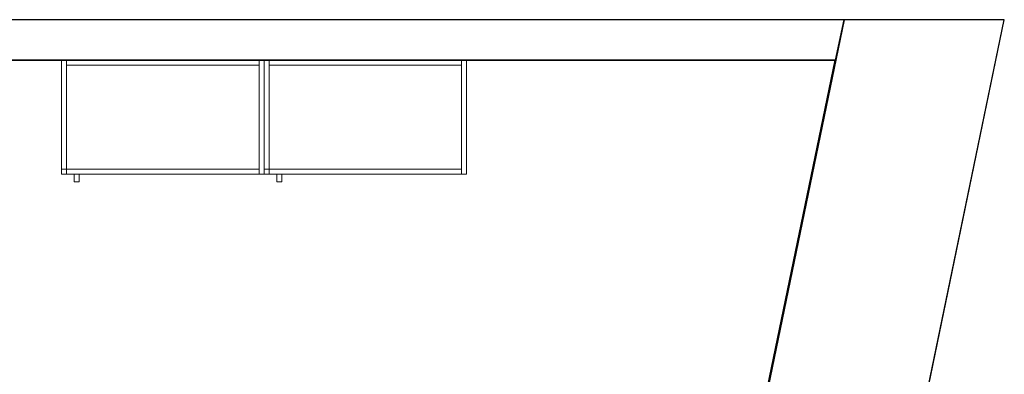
# Model space of a CAD drawing. Header units: metres. Extents: x 397.7 to 427.5, y 12.7 to 28.4.
# Tile 139 of 139: x 423.6 to 427.5, y 26.8 to 28.2. Entities that reach past the tile are written whole.
import ezdxf

# ---------------------------------------------------------------- set-up
doc = ezdxf.new("R2010")
doc.units = ezdxf.units.M
doc.layers.add('01_SUELOS', color=7, linetype='Continuous', lineweight=25, true_color=0x007f00)
for name, color, linetype, lineweight in [('02_MOBILIARIO', 7, 'Continuous', 18), ('A-WALL-____-MCUT', 7, 'Continuous', 25), ('A-WALL-____-OTLN', 7, 'Continuous', 25), ('Mobiliario', 7, 'Continuous', 18)]:
    doc.layers.add(name, color=color, linetype=linetype, lineweight=lineweight)

# ---------------------------------------------------------------- blocks, each defined once
blk = doc.blocks.new('Family - LONDR55-XX_ZZ-ARQ-CAA-M3D-Londres55-152793-05_CLI_AIGUA_P2')
at = {"layer": '01_SUELOS', "color": 9, "true_color": 0xaad4aa}
for p, q in [((28.5137, 14.9476), (23.2098, 14.9476)), ((23.2098, 14.9476), (28.5137, 14.9476)), ((25.4191, 0), (28.5137, 14.9476)), ((28.5137, 14.9476), (25.4191, 0))]:
    blk.add_line(p, q, dxfattribs=at)
blk = doc.blocks.new('Family - Evans P2-153127-05_CLI_AIGUA_P2')
at = {"layer": 'A-WALL-____-MCUT', "color": 253, "true_color": 0xaaaaaa}
for p, q in [((0.0332, 0.16), (0, 0)), ((25.5877, 0.16), (0.0332, 0.16)), ((0, 0), (25.556, 0))]:
    blk.add_line(p, q, dxfattribs=at)
at = {"layer": 'A-WALL-____-OTLN', "color": 253, "true_color": 0xaaaaaa}
for p, q in [((0.0332, 0.16), (0, 0)), ((25.5877, 0.16), (0.0332, 0.16)), ((0, 0), (25.556, 0))]:
    blk.add_line(p, q, dxfattribs=at)
at = {"layer": 'A-WALL-____-OTLN', "color": 253, "lineweight": 18, "true_color": 0xaaaaaa}
blk.add_line((0, 0), (25.556, 0), dxfattribs=at)
blk = doc.blocks.new('Family - Façana sur-est P2-153170-05_CLI_AIGUA_P2')
at = {"layer": 'A-WALL-____-MCUT', "color": 253, "true_color": 0xaaaaaa}
for p, q in [((15.5857, 0.62), (14.1151, 0.62)), ((15.7141, 0), (15.5857, 0.62)), ((14.1151, 0), (15.7141, 0))]:
    blk.add_line(p, q, dxfattribs=at)
at = {"layer": 'A-WALL-____-OTLN', "color": 253, "true_color": 0xaaaaaa}
for p, q in [((15.5857, 0.62), (-0.1285, 0.62)), ((15.7141, 0), (15.5857, 0.62)), ((0, 0), (15.7141, 0))]:
    blk.add_line(p, q, dxfattribs=at)
at = {"layer": 'A-WALL-____-OTLN', "color": 253, "lineweight": 18, "true_color": 0xaaaaaa}
blk.add_line((0, 0), (15.7141, 0), dxfattribs=at)
blk = doc.blocks.new('Family - Armai 80x45_P2-153218-05_CLI_AIGUA_P2')
at = {"layer": '02_MOBILIARIO', "color": 253, "true_color": 0xaaaaaa}
for p, q in [((0, 0.48), (0.8, 0.48)), ((0.8, 0.48), (0, 0.48)), ((0, 0.03), (0, 0.48)), ((0, 0.48), (0, 0.03)), ((0, 0.03), (0, 0.48)), ((0, 0.48), (0.02, 0.48)), ((0.02, 0.48), (0.02, 0.03)), ((0.02, 0.48), (0.78, 0.48)), ((0.02, 0.46), (0.02, 0.48)), ((0.78, 0.03), (0.78, 0.48)), ((0.78, 0.48), (0.8, 0.48)), ((0.78, 0.46), (0.78, 0.48)), ((0.8, 0.48), (0.8, 0.03)), ((0.8, 0.48), (0.8, 0.03)), ((0.8, 0.03), (0.8, 0.48)), ((0.78, 0.46), (0.02, 0.46)), ((0, 0.05), (0, 0.03)), ((0, 0.05), (0.02, 0.05)), ((0, 0.05), (0.78, 0.05)), ((0, 0.03), (0, 0.05)), ((0.02, 0.05), (0.02, 0.03)), ((0.78, 0.03), (0.78, 0.05)), ((0.02, 0.03), (0, 0.03)), ((0.8, 0.03), (0, 0.03)), ((0, 0.03), (0.8, 0.03)), ((0, 0.03), (0.02, 0.03)), ((0.78, 0.03), (0, 0.03)), ((0.05, 0.03), (0.07, 0.03)), ((0.05, 0), (0.05, 0.03)), ((0.05, 0), (0.05, 0.03)), ((0.07, 0.03), (0.05, 0.03)), ((0.07, 0.03), (0.07, 0)), ((0.07, 0), (0.07, 0.03)), ((0.78, 0.03), (0.8, 0.03)), ((0.07, 0), (0.05, 0)), ((0.05, 0), (0.07, 0))]:
    blk.add_line(p, q, dxfattribs=at)
at = {"layer": 'Mobiliario', "color": 253, "true_color": 0xaaaaaa}
for p, q in [((0.02, 0.48), (0, 0.48)), ((0, 0.48), (0, 0.03)), ((0.02, 0.03), (0.02, 0.48)), ((0.78, 0.48), (0.02, 0.48)), ((0.02, 0.48), (0.02, 0.46)), ((0.8, 0.48), (0.78, 0.48)), ((0.78, 0.48), (0.78, 0.03)), ((0.78, 0.46), (0.78, 0.48)), ((0.8, 0.03), (0.8, 0.48)), ((0.02, 0.46), (0.78, 0.46)), ((0, 0.05), (0, 0.03)), ((0.02, 0.05), (0, 0.05)), ((0.78, 0.05), (0, 0.05)), ((0, 0.05), (0, 0.03)), ((0.02, 0.03), (0.02, 0.05)), ((0.78, 0.03), (0.78, 0.05)), ((0, 0.03), (0.02, 0.03)), ((0, 0.03), (0.02, 0.03)), ((0, 0.03), (0.78, 0.03)), ((0.78, 0.03), (0.8, 0.03))]:
    blk.add_line(p, q, dxfattribs=at)
blk = doc.blocks.new('Family - Armai 80x45_P2-153227-05_CLI_AIGUA_P2')
at = {"layer": '02_MOBILIARIO', "color": 253, "true_color": 0xaaaaaa}
for p, q in [((0, 0.48), (0.8, 0.48)), ((0.8, 0.48), (0, 0.48)), ((0, 0.03), (0, 0.48)), ((0, 0.48), (0, 0.03)), ((0, 0.03), (0, 0.48)), ((0, 0.48), (0.02, 0.48)), ((0.02, 0.48), (0.78, 0.48)), ((0.02, 0.46), (0.02, 0.48)), ((0.02, 0.48), (0.02, 0.03)), ((0.78, 0.03), (0.78, 0.48)), ((0.78, 0.48), (0.8, 0.48)), ((0.78, 0.46), (0.78, 0.48)), ((0.8, 0.48), (0.8, 0.03)), ((0.8, 0.48), (0.8, 0.03)), ((0.8, 0.03), (0.8, 0.48)), ((0.78, 0.46), (0.02, 0.46)), ((0, 0.05), (0, 0.03)), ((0, 0.05), (0.02, 0.05)), ((0, 0.05), (0.78, 0.05)), ((0, 0.03), (0, 0.05)), ((0.02, 0.05), (0.02, 0.03)), ((0.78, 0.03), (0.78, 0.05)), ((0.02, 0.03), (0, 0.03)), ((0.78, 0.03), (0, 0.03)), ((0.8, 0.03), (0, 0.03)), ((0, 0.03), (0.8, 0.03)), ((0, 0.03), (0.02, 0.03)), ((0.05, 0.03), (0.07, 0.03)), ((0.05, 0), (0.05, 0.03)), ((0.05, 0), (0.05, 0.03)), ((0.07, 0.03), (0.05, 0.03)), ((0.07, 0.03), (0.07, 0)), ((0.07, 0), (0.07, 0.03)), ((0.78, 0.03), (0.8, 0.03)), ((0.07, 0), (0.05, 0)), ((0.05, 0), (0.07, 0))]:
    blk.add_line(p, q, dxfattribs=at)
at = {"layer": 'Mobiliario', "color": 253, "true_color": 0xaaaaaa}
for p, q in [((0.02, 0.48), (0, 0.48)), ((0, 0.48), (0, 0.03)), ((0.78, 0.48), (0.02, 0.48)), ((0.02, 0.48), (0.02, 0.46)), ((0.02, 0.03), (0.02, 0.48)), ((0.8, 0.48), (0.78, 0.48)), ((0.78, 0.48), (0.78, 0.03)), ((0.78, 0.46), (0.78, 0.48)), ((0.8, 0.03), (0.8, 0.48)), ((0.02, 0.46), (0.78, 0.46)), ((0, 0.05), (0, 0.03)), ((0.02, 0.05), (0, 0.05)), ((0.78, 0.05), (0, 0.05)), ((0, 0.05), (0, 0.03)), ((0.02, 0.03), (0.02, 0.05)), ((0.78, 0.03), (0.78, 0.05)), ((0, 0.03), (0.02, 0.03)), ((0, 0.03), (0.78, 0.03)), ((0, 0.03), (0.02, 0.03)), ((0.78, 0.03), (0.8, 0.03))]:
    blk.add_line(p, q, dxfattribs=at)
blk = doc.blocks.new('LONDR55-XX_ZZ-ARQ-CAA-M3D-Londres55_ifc-1-05_CLI_AIGUA_P2')
at = {"layer": '01_SUELOS', "color": 253, "lineweight": 18, "true_color": 0xaaaaaa}
blk.add_blockref('Family - LONDR55-XX_ZZ-ARQ-CAA-M3D-Londres55-152793-05_CLI_AIGUA_P2', (398.2971, 13.1206), dxfattribs=at)
at = {"layer": '02_MOBILIARIO', "color": 253, "lineweight": 18, "true_color": 0xaaaaaa}
for name, p in [('Family - Armai 80x45_P2-153227-05_CLI_AIGUA_P2', (423.7552, 27.5882)), ('Family - Armai 80x45_P2-153218-05_CLI_AIGUA_P2', (424.5553, 27.5882))]:
    blk.add_blockref(name, p, dxfattribs=at)
at = {"layer": 'A-WALL-____-OTLN', "color": 253, "lineweight": 18, "true_color": 0xaaaaaa}
for name, p, rotation in [('Family - Façana sur-est P2-153170-05_CLI_AIGUA_P2', (424.2907, 12.8406), 78.29179146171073), ('Family - Evans P2-153127-05_CLI_AIGUA_P2', (426.8464, 28.2282), 180)]:
    blk.add_blockref(name, p, dxfattribs=dict(at, rotation=rotation))

msp = doc.modelspace()

# ---------------------------------------------------------------- block references
at = {"lineweight": 5}
msp.add_blockref('LONDR55-XX_ZZ-ARQ-CAA-M3D-Londres55_ifc-1-05_CLI_AIGUA_P2', (0, 0), dxfattribs=at)

doc.saveas('drawing.dxf')
